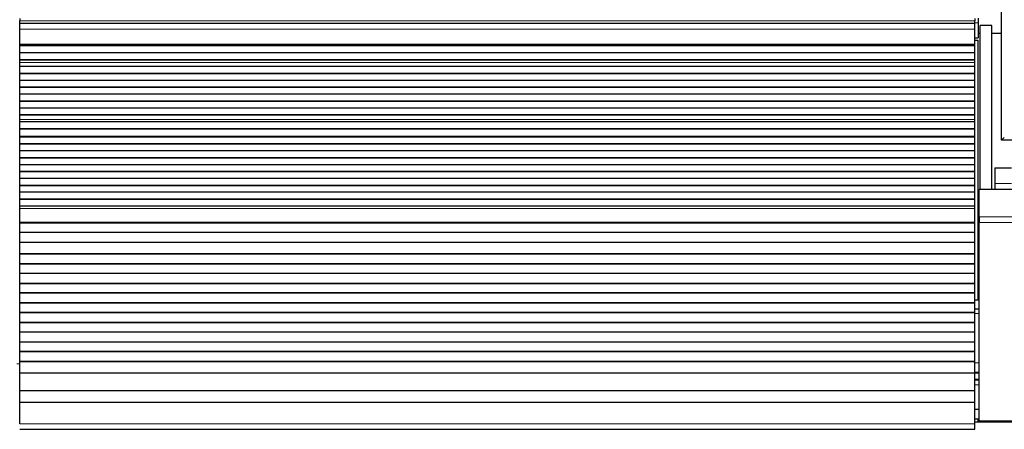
# Model space of a CAD drawing. Header units: inches. Extents: x 0 to 20790, y -12 to 14700.
# Tile 112 of 184: x 4938 to 5946, y 11534 to 11953. Entities that reach past the tile are written whole.
import ezdxf

# ---------------------------------------------------------------- set-up
doc = ezdxf.new("R2010")
doc.units = ezdxf.units.IN
doc.layers.add('1', color=7, linetype='Continuous', true_color=0xffffff)

msp = doc.modelspace()

# ---------------------------------------------------------------- linework, layer by layer
at = {"layer": '1', "color": 2, "linetype": 'Continuous', "lineweight": 25}
for p, q in [((5942.725, 11829.63), (5942.725, 12629.63)), ((4938.225, 11954.13), (4938.225, 11951.765)), ((4938.225, 11949.13), (4938.225, 11951.765)), ((4938.225, 11943.272), (4938.225, 11949.13)), ((5915.225, 11949.13), (4938.225, 11949.13)), ((5915.225, 11954.13), (5915.225, 11951.765)), ((5915.225, 11949.13), (5915.225, 11951.765)), ((5915.225, 11943.272), (5915.225, 11949.13)), ((5918.725, 11954.525), (5918.725, 11949.699)), ((5918.725, 11949.699), (5918.725, 11934.525)), ((5920.766, 11779.173), (5920.766, 11947.13)), ((5932.766, 11947.13), (5920.766, 11947.13)), ((5932.766, 11779.175), (5932.766, 11947.13)), ((4938.225, 11927.789), (4938.225, 11943.272)), ((5915.225, 11927.789), (5915.225, 11943.272)), ((5920.764, 11938.847), (5918.719, 11938.847)), ((5942.72, 11938.847), (5932.764, 11938.847)), ((4938.225, 11927.365), (4938.225, 11927.789)), ((4938.225, 11926.941), (4938.225, 11927.365)), ((4938.225, 11926.274), (4938.225, 11926.941)), ((5915.225, 11926.941), (4938.225, 11926.941)), ((5915.224, 11932.13), (5918.724, 11932.13)), ((5915.225, 11934.525), (5918.725, 11934.525)), ((5915.225, 11927.365), (5915.225, 11927.789)), ((5915.225, 11926.941), (5915.225, 11927.365)), ((5915.225, 11926.274), (5915.225, 11926.941)), ((5918.724, 11666.13), (5918.724, 11932.13)), ((5915.225, 11926.274), (4938.225, 11926.274)), ((4938.225, 11926.138), (4938.225, 11926.274)), ((4938.225, 11918.906), (4938.225, 11926.138)), ((5915.225, 11926.138), (4938.225, 11926.138)), ((4938.225, 11911.972), (4938.225, 11918.906)), ((5915.225, 11918.906), (4938.225, 11918.906)), ((5915.225, 11926.138), (5915.225, 11926.274)), ((5915.225, 11918.906), (5915.225, 11926.138)), ((5915.225, 11911.972), (5915.225, 11918.906)), ((4938.225, 11911.619), (4938.225, 11911.972)), ((5915.225, 11911.972), (4938.225, 11911.972)), ((4938.225, 11909.17), (4938.225, 11911.619)), ((5915.225, 11911.619), (4938.225, 11911.619)), ((4938.225, 11909.143), (4938.225, 11909.17)), ((4938.225, 11904.95), (4938.225, 11909.143)), ((5915.225, 11911.619), (5915.225, 11911.972)), ((5915.225, 11909.17), (5915.225, 11911.619)), ((5915.225, 11909.143), (5915.225, 11909.17)), ((5915.225, 11904.95), (5915.225, 11909.143)), ((4938.225, 11897.879), (4938.225, 11904.95)), ((5915.225, 11904.95), (4938.225, 11904.95)), ((4938.225, 11897.525), (4938.225, 11897.879)), ((5915.225, 11897.879), (4938.225, 11897.879)), ((4938.225, 11890.808), (4938.225, 11897.525)), ((5915.225, 11897.525), (4938.225, 11897.525)), ((5915.225, 11897.879), (5915.225, 11904.95)), ((5915.225, 11897.525), (5915.225, 11897.879)), ((5915.225, 11890.808), (5915.225, 11897.525)), ((4938.225, 11883.736), (4938.225, 11890.808)), ((5915.225, 11890.808), (4938.225, 11890.808)), ((5915.225, 11883.736), (5915.225, 11890.808)), ((5915.225, 11883.736), (4938.225, 11883.736)), ((4938.225, 11883.383), (4938.225, 11883.736)), ((4938.225, 11876.665), (4938.225, 11883.383)), ((5915.225, 11883.383), (4938.225, 11883.383)), ((4938.225, 11869.594), (4938.225, 11876.665)), ((5915.225, 11876.665), (4938.225, 11876.665)), ((5915.225, 11883.383), (5915.225, 11883.736)), ((5915.225, 11876.665), (5915.225, 11883.383)), ((5915.225, 11869.594), (5915.225, 11876.665)), ((4938.225, 11869.241), (4938.225, 11869.594)), ((5915.225, 11869.594), (4938.225, 11869.594)), ((4938.225, 11862.523), (4938.225, 11869.241)), ((5915.225, 11869.241), (4938.225, 11869.241)), ((5915.225, 11869.241), (5915.225, 11869.594)), ((5915.225, 11862.523), (5915.225, 11869.241)), ((4938.225, 11855.452), (4938.225, 11862.523)), ((5915.225, 11862.523), (4938.225, 11862.523)), ((5915.225, 11855.452), (5915.225, 11862.523)), ((4938.225, 11855.099), (4938.225, 11855.452)), ((5915.225, 11855.452), (4938.225, 11855.452)), ((4938.225, 11850.905), (4938.225, 11855.099)), ((5915.225, 11855.099), (4938.225, 11855.099)), ((4938.225, 11850.878), (4938.225, 11850.905)), ((4938.225, 11848.333), (4938.225, 11850.878)), ((4938.225, 11848.327), (4938.225, 11848.333)), ((5915.225, 11848.333), (4938.225, 11848.333)), ((4938.225, 11841.121), (4938.225, 11848.327)), ((5915.225, 11848.327), (4938.225, 11848.327)), ((5915.225, 11855.099), (5915.225, 11855.452)), ((5915.225, 11850.905), (5915.225, 11855.099)), ((5915.225, 11850.878), (5915.225, 11850.905)), ((5915.225, 11848.333), (5915.225, 11850.878)), ((5915.225, 11848.327), (5915.225, 11848.333)), ((5915.225, 11841.121), (5915.225, 11848.327)), ((4938.225, 11840.768), (4938.225, 11841.121)), ((5915.225, 11841.121), (4938.225, 11841.121)), ((4938.225, 11833.246), (4938.225, 11840.768)), ((5915.225, 11840.768), (4938.225, 11840.768)), ((5915.225, 11840.768), (5915.225, 11841.121)), ((5915.225, 11833.246), (5915.225, 11840.768)), ((4938.225, 11832.825), (4938.225, 11833.246)), ((5915.225, 11833.246), (4938.225, 11833.246)), ((4938.225, 11825.754), (4938.225, 11832.825)), ((5915.225, 11832.825), (4938.225, 11832.825)), ((4938.225, 11825.4), (4938.225, 11825.754)), ((5915.225, 11825.754), (4938.225, 11825.754)), ((5915.225, 11832.825), (5915.225, 11833.246)), ((5915.225, 11825.754), (5915.225, 11832.825)), ((5915.225, 11825.4), (5915.225, 11825.754)), ((5945.525, 11832.43), (5942.725, 11829.63)), ((5964.725, 11829.63), (5942.725, 11829.63)), ((4938.225, 11818.683), (4938.225, 11825.4)), ((5915.225, 11825.4), (4938.225, 11825.4)), ((4938.225, 11811.612), (4938.225, 11818.683)), ((5915.225, 11818.683), (4938.225, 11818.683)), ((5915.225, 11818.683), (5915.225, 11825.4)), ((5915.225, 11811.612), (5915.225, 11818.683)), ((4938.225, 11811.258), (4938.225, 11811.612)), ((5915.225, 11811.612), (4938.225, 11811.612)), ((4938.225, 11804.54), (4938.225, 11811.258)), ((5915.225, 11811.258), (4938.225, 11811.258)), ((5915.225, 11811.258), (5915.225, 11811.612)), ((5915.225, 11804.54), (5915.225, 11811.258)), ((4938.225, 11797.469), (4938.225, 11804.54)), ((5915.225, 11804.54), (4938.225, 11804.54)), ((4938.225, 11797.116), (4938.225, 11797.469)), ((5915.225, 11797.469), (4938.225, 11797.469)), ((4938.225, 11790.398), (4938.225, 11797.116)), ((5915.225, 11797.116), (4938.225, 11797.116)), ((5915.225, 11797.469), (5915.225, 11804.54)), ((5915.225, 11797.116), (5915.225, 11797.469)), ((5915.225, 11790.398), (5915.225, 11797.116)), ((5935.725, 11801.13), (5952.726, 11801.13)), ((5935.725, 11801.13), (5935.725, 11785.13)), ((4938.225, 11783.327), (4938.225, 11790.398)), ((5915.225, 11790.398), (4938.225, 11790.398)), ((5915.225, 11783.327), (5915.225, 11790.398)), ((4938.225, 11782.974), (4938.225, 11783.327)), ((5915.225, 11783.327), (4938.225, 11783.327)), ((4938.225, 11776.256), (4938.225, 11782.974)), ((5915.225, 11782.974), (4938.225, 11782.974)), ((4938.225, 11769.185), (4938.225, 11776.256)), ((5915.225, 11776.256), (4938.225, 11776.256)), ((5915.225, 11782.974), (5915.225, 11783.327)), ((5915.225, 11776.256), (5915.225, 11782.974)), ((5915.225, 11769.185), (5915.225, 11776.256)), ((5919.725, 11751.16), (5919.725, 11779.173)), ((6409.725, 11779.173), (5919.725, 11779.173)), ((5935.725, 11785.13), (5935.725, 11779.13)), ((4938.225, 11768.832), (4938.225, 11769.185)), ((5915.225, 11769.185), (4938.225, 11769.185)), ((4938.225, 11762.114), (4938.225, 11768.832)), ((5915.225, 11768.832), (4938.225, 11768.832)), ((5915.225, 11768.832), (5915.225, 11769.185)), ((5915.225, 11762.114), (5915.225, 11768.832)), ((4938.225, 11759.84), (4938.225, 11762.114)), ((5915.225, 11762.114), (4938.225, 11762.114)), ((4938.225, 11745.698), (4938.225, 11759.84)), ((5915.225, 11759.84), (5915.225, 11762.114)), ((5915.225, 11745.698), (5915.225, 11759.84)), ((4938.225, 11744.982), (4938.225, 11745.698)), ((5915.225, 11744.982), (5915.225, 11745.698)), ((5919.725, 11751.16), (5919.725, 11745.503)), ((5919.725, 11542.145), (5919.725, 11745.503)), ((4938.225, 11744.732), (4938.225, 11744.982)), ((5915.225, 11744.982), (4938.225, 11744.982)), ((5915.225, 11744.732), (4938.225, 11744.732)), ((4938.225, 11735.232), (4938.225, 11744.732)), ((4938.225, 11734.982), (4938.225, 11735.232)), ((5915.225, 11735.232), (4938.225, 11735.232)), ((5915.225, 11744.732), (5915.225, 11744.982)), ((5915.225, 11735.232), (5915.225, 11744.732)), ((5915.225, 11734.982), (5915.225, 11735.232)), ((4938.225, 11724.982), (4938.225, 11734.982)), ((5915.225, 11734.982), (4938.225, 11734.982)), ((5915.225, 11724.982), (4938.225, 11724.982)), ((4938.225, 11713.232), (4938.225, 11724.982)), ((5915.225, 11724.982), (5915.225, 11734.982)), ((5915.225, 11713.232), (5915.225, 11724.982)), ((4938.225, 11712.982), (4938.225, 11713.232)), ((5915.225, 11713.232), (4938.225, 11713.232)), ((4938.225, 11702.982), (4938.225, 11712.982)), ((5915.225, 11712.982), (4938.225, 11712.982)), ((5915.225, 11712.982), (5915.225, 11713.232)), ((5915.225, 11702.982), (5915.225, 11712.982)), ((4938.225, 11702.732), (4938.225, 11702.982)), ((5915.225, 11702.982), (4938.225, 11702.982)), ((5915.225, 11702.732), (4938.225, 11702.732)), ((4938.225, 11693.232), (4938.225, 11702.732)), ((5915.225, 11702.732), (5915.225, 11702.982)), ((5915.225, 11693.232), (5915.225, 11702.732)), ((5919.722, 11698.43), (5918.719, 11698.43)), ((4938.225, 11692.982), (4938.225, 11693.232)), ((5915.225, 11693.232), (4938.225, 11693.232)), ((4938.225, 11682.982), (4938.225, 11692.982)), ((5915.225, 11692.982), (4938.225, 11692.982)), ((5915.225, 11692.982), (5915.225, 11693.232)), ((5915.225, 11682.982), (5915.225, 11692.982)), ((4938.225, 11682.732), (4938.225, 11682.982)), ((5915.225, 11682.982), (4938.225, 11682.982)), ((5915.225, 11682.732), (4938.225, 11682.732)), ((4938.225, 11673.232), (4938.225, 11682.732)), ((5915.225, 11682.732), (5915.225, 11682.982)), ((5915.225, 11673.232), (5915.225, 11682.732)), ((4938.225, 11672.982), (4938.225, 11673.232)), ((5915.225, 11673.232), (4938.225, 11673.232)), ((4938.225, 11662.982), (4938.225, 11672.982)), ((5915.225, 11672.982), (4938.225, 11672.982)), ((5915.224, 11666.13), (5918.724, 11666.13)), ((5915.225, 11672.982), (5915.225, 11673.232)), ((5915.225, 11662.982), (5915.225, 11672.982)), ((4938.225, 11662.732), (4938.225, 11662.982)), ((5915.225, 11662.982), (4938.225, 11662.982)), ((5915.225, 11662.732), (4938.225, 11662.732)), ((4938.225, 11653.232), (4938.225, 11662.732)), ((5915.224, 11657.13), (5919.724, 11657.13)), ((5915.225, 11662.732), (5915.225, 11662.982)), ((5915.225, 11653.232), (5915.225, 11662.732)), ((4938.225, 11652.982), (4938.225, 11653.232)), ((5915.225, 11653.232), (4938.225, 11653.232)), ((4938.225, 11642.982), (4938.225, 11652.982)), ((5915.225, 11652.982), (4938.225, 11652.982)), ((5915.225, 11652.982), (5915.225, 11653.232)), ((5915.225, 11642.982), (5915.225, 11652.982)), ((4938.225, 11642.732), (4938.225, 11642.982)), ((5915.225, 11642.982), (4938.225, 11642.982)), ((5915.225, 11642.732), (4938.225, 11642.732)), ((4938.225, 11633.232), (4938.225, 11642.732)), ((5915.225, 11642.732), (5915.225, 11642.982)), ((5915.225, 11633.232), (5915.225, 11642.732)), ((4938.225, 11632.982), (4938.225, 11633.232)), ((5915.225, 11633.232), (4938.225, 11633.232)), ((4938.225, 11622.982), (4938.225, 11632.982)), ((5915.225, 11632.982), (4938.225, 11632.982)), ((5915.225, 11632.982), (5915.225, 11633.232)), ((5915.225, 11622.982), (5915.225, 11632.982)), ((4938.225, 11622.732), (4938.225, 11622.982)), ((5915.225, 11622.982), (4938.225, 11622.982)), ((4938.225, 11613.232), (4938.225, 11622.732)), ((5915.225, 11622.732), (4938.225, 11622.732)), ((5915.225, 11622.732), (5915.225, 11622.982)), ((5915.225, 11613.232), (5915.225, 11622.732)), ((4938.225, 11612.982), (4938.225, 11613.232)), ((5915.225, 11613.232), (4938.225, 11613.232)), ((4938.225, 11602.982), (4938.225, 11612.982)), ((5915.225, 11612.982), (4938.225, 11612.982)), ((5915.225, 11612.982), (5915.225, 11613.232)), ((5915.225, 11602.982), (5915.225, 11612.982)), ((4938.225, 11602.732), (4938.225, 11602.982)), ((5915.225, 11602.982), (4938.225, 11602.982)), ((4938.225, 11591), (4938.225, 11602.732)), ((5915.225, 11602.732), (4938.225, 11602.732)), ((5915.225, 11602.732), (5915.225, 11602.982)), ((5915.225, 11591), (5915.225, 11602.732)), ((4938.225, 11573.187), (4938.225, 11591)), ((5915.225, 11591), (4938.225, 11591)), ((5915.22, 11592.13), (5919.722, 11592.13)), ((5915.225, 11573.187), (5915.225, 11591)), ((5915.225, 11584.13), (5919.725, 11584.13)), ((4938.225, 11561.227), (4938.225, 11573.187)), ((5915.225, 11573.187), (4938.225, 11573.187)), ((5915.225, 11561.227), (5915.225, 11573.187)), ((4938.225, 11539.364), (4938.225, 11561.227)), ((5915.225, 11561.227), (4938.225, 11561.227)), ((5915.222, 11554.13), (5919.722, 11554.13)), ((5915.225, 11539.364), (5915.225, 11561.227)), ((5918.724, 11544.13), (5915.221, 11544.13)), ((5918.724, 11541.085), (5918.724, 11544.13)), ((4938.225, 11533.645), (5915.225, 11533.645)), ((5915.225, 11533.645), (5915.225, 11539.364)), ((6410.725, 11541.087), (5915.23, 11541.087)), ((6409.725, 11542.145), (5919.725, 11542.145)), ((5920.766, 11541.087), (5920.766, 11542.145)), ((5932.766, 11542.145), (5932.766, 11541.087)), ((5932.766, 11541.087), (5932.766, 11542.145))]:
    msp.add_line(p, q, dxfattribs=at)
at = {"layer": '1', "color": 110, "linetype": 'Continuous', "lineweight": 13}
for p, q in [((5915.225, 11951.765), (4938.225, 11951.765)), ((5915.225, 11949.699), (5918.725, 11949.699)), ((5915.225, 11943.272), (4938.225, 11943.272)), ((5915.225, 11927.789), (4938.225, 11927.789)), ((5915.225, 11927.365), (4938.225, 11927.365)), ((5915.225, 11909.17), (4938.225, 11909.17)), ((5915.225, 11909.143), (4938.225, 11909.143)), ((5915.225, 11850.905), (4938.225, 11850.905)), ((5915.225, 11850.878), (4938.225, 11850.878)), ((5935.725, 11785.13), (5952.726, 11785.13)), ((5915.225, 11759.84), (4938.225, 11759.84)), ((5915.225, 11745.698), (4938.225, 11745.698)), ((6409.725, 11751.16), (5919.725, 11751.16)), ((6409.725, 11745.503), (5919.725, 11745.503)), ((5919.724, 11652.304), (5915.224, 11652.304)), ((4938.227, 11600.58), (4935.226, 11600.58)), ((5915.218, 11601.781), (5919.724, 11601.781)), ((5915.222, 11585.067), (5919.723, 11585.067)), ((5919.725, 11591.193), (5915.223, 11591.193)), ((5919.725, 11579.13), (5915.225, 11579.13)), ((5915.225, 11539.364), (4938.225, 11539.364))]:
    msp.add_line(p, q, dxfattribs=at)

doc.saveas('drawing.dxf')
